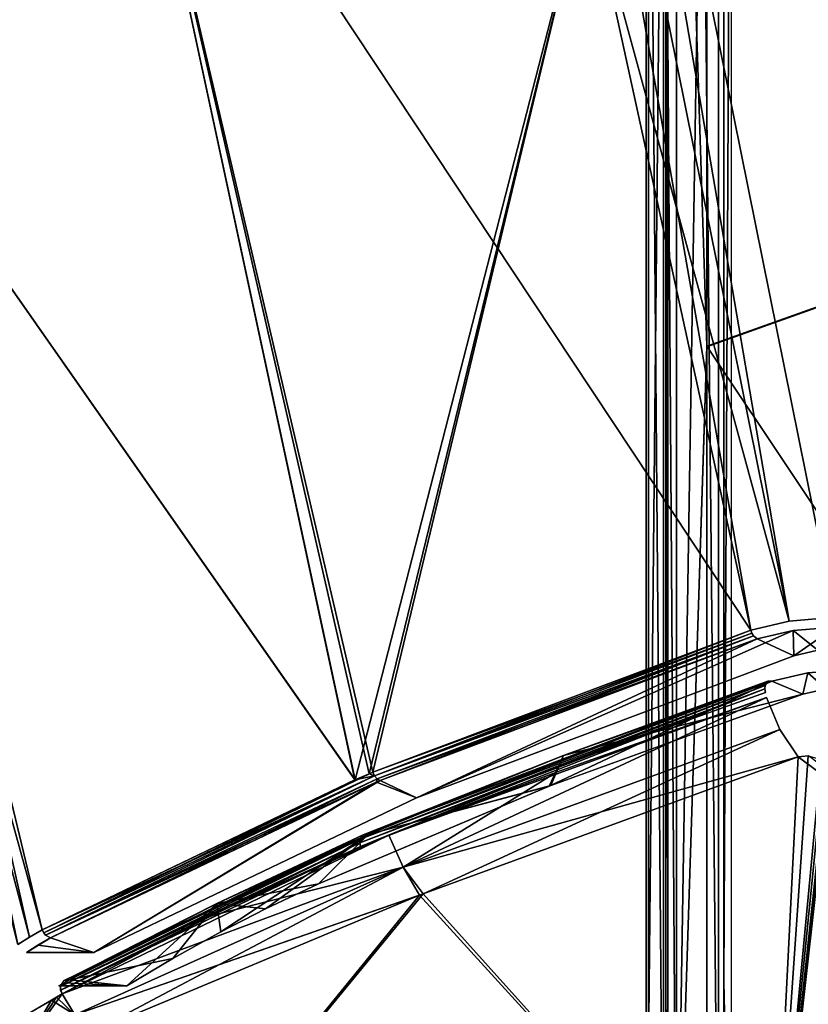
# Model space of a CAD drawing. Header units: millimetres. Extents: x -115 to 115, y -44 to 583.
# Tile 37 of 102: x -84 to -63, y 180 to 207. Entities that reach past the tile are written whole.
import ezdxf

# ---------------------------------------------------------------- set-up
doc = ezdxf.new("R2010")
doc.units = ezdxf.units.MM
doc.header["$LTSCALE"] = 67.002822
for name, color, linetype in [('138', 7, 'CONTINUOUS'), ('143', 7, 'CONTINUOUS'), ('149', 7, 'CONTINUOUS'), ('169', 7, 'CONTINUOUS'), ('176', 7, 'CONTINUOUS'), ('190', 7, 'CONTINUOUS'), ('192', 7, 'CONTINUOUS'), ('241', 7, 'CONTINUOUS'), ('242', 7, 'CONTINUOUS'), ('246', 7, 'CONTINUOUS'), ('248', 7, 'CONTINUOUS'), ('249', 7, 'CONTINUOUS'), ('250', 7, 'CONTINUOUS'), ('252', 7, 'CONTINUOUS'), ('253', 7, 'CONTINUOUS'), ('254', 7, 'CONTINUOUS'), ('262', 7, 'CONTINUOUS'), ('263', 7, 'CONTINUOUS'), ('287', 7, 'CONTINUOUS'), ('336', 7, 'CONTINUOUS'), ('337', 7, 'CONTINUOUS'), ('342', 7, 'CONTINUOUS'), ('343', 7, 'CONTINUOUS'), ('344', 7, 'CONTINUOUS'), ('345', 7, 'CONTINUOUS'), ('346', 7, 'CONTINUOUS'), ('347', 7, 'CONTINUOUS'), ('348', 7, 'CONTINUOUS'), ('394', 7, 'CONTINUOUS'), ('395', 7, 'CONTINUOUS'), ('424', 7, 'CONTINUOUS'), ('73', 7, 'CONTINUOUS'), ('74', 7, 'CONTINUOUS'), ('80', 7, 'CONTINUOUS'), ('81', 7, 'CONTINUOUS'), ('84', 7, 'CONTINUOUS'), ('93', 7, 'CONTINUOUS'), ('94', 7, 'CONTINUOUS'), ('95', 7, 'CONTINUOUS')]:
    doc.layers.add(name, color=color, linetype=linetype)

msp = doc.modelspace()

# ---------------------------------------------------------------- linework, layer by layer
at = {"layer": '138', "color": 7, "linetype": 'Continuous'}
for points in [[(-64.85, 180.58, 207.052), (-64.85, 228.676, 205.245), (-64.65, 221.283, 204.255), (-64.85, 180.58, 207.052)], [(-64.65, 171.153, 205.482), (-64.85, 180.58, 207.052), (-64.65, 221.283, 204.255), (-64.65, 171.153, 205.482)], [(-64.85, 150.47, 206.344), (-64.85, 180.58, 207.052), (-64.65, 171.153, 205.482), (-64.85, 150.47, 206.344)]]:
    msp.add_3dface(points, dxfattribs=at)
at = {"layer": '143', "color": 7, "linetype": 'Continuous'}
for points in [[(-66.458, 180.58, 207.052), (-66.4, 221.462, 207.951), (-66.458, 228.219, 205.279), (-66.458, 180.58, 207.052)], [(-66.4, 171.332, 209.185), (-66.4, 221.462, 207.951), (-66.458, 180.58, 207.052), (-66.4, 171.332, 209.185)], [(-66.458, 150.989, 206.368), (-66.4, 171.332, 209.185), (-66.458, 180.58, 207.052), (-66.458, 150.989, 206.368)]]:
    msp.add_3dface(points, dxfattribs=at)
at = {"layer": '149', "color": 7, "linetype": 'Continuous'}
for points in [[(-65.32, 224.047, -220.382), (-40.038, 207.112, -230.239), (-65.32, 198.1, -221.59), (-65.32, 224.047, -220.382)], [(-40.038, 207.112, -230.239), (-40.038, 160.225, -230.457), (-65.32, 198.1, -221.59), (-40.038, 207.112, -230.239)], [(-65.32, 198.1, -221.59), (-40.038, 160.225, -230.457), (-65.32, 172.128, -221.769), (-65.32, 198.1, -221.59)]]:
    msp.add_3dface(points, dxfattribs=at)
at = {"layer": '169', "color": 7, "linetype": 'Continuous'}
for points in [[(-66.515, 172.155, -220.023), (-66.935, 221.458, -207.952), (-66.518, 223.94, -218.639), (-66.515, 172.155, -220.023)], [(-66.93, 171.327, -209.186), (-66.935, 221.458, -207.952), (-66.515, 172.155, -220.023), (-66.93, 171.327, -209.186)]]:
    msp.add_3dface(points, dxfattribs=at)
at = {"layer": '176', "color": 7, "linetype": 'Continuous'}
for points in [[(-66.518, 223.94, -218.639), (-66.158, 224.014, -219.674), (-66.16, 172.152, -221.06), (-66.518, 223.94, -218.639)], [(-66.515, 172.155, -220.023), (-66.518, 223.94, -218.639), (-66.16, 172.152, -221.06), (-66.515, 172.155, -220.023)], [(-66.158, 224.014, -219.674), (-65.32, 198.1, -221.59), (-66.16, 172.152, -221.06), (-66.158, 224.014, -219.674)], [(-65.32, 224.047, -220.382), (-65.32, 198.1, -221.59), (-66.158, 224.014, -219.674), (-65.32, 224.047, -220.382)], [(-65.32, 198.1, -221.59), (-65.32, 172.128, -221.769), (-66.16, 172.152, -221.06), (-65.32, 198.1, -221.59)]]:
    msp.add_3dface(points, dxfattribs=at)
at = {"layer": '190', "color": 7, "linetype": 'Continuous'}
for points in [[(-66.458, 228.219, -205.279), (-66.4, 221.462, -207.951), (-66.458, 180.58, -207.052), (-66.458, 228.219, -205.279)], [(-66.4, 221.462, -207.951), (-66.4, 171.332, -209.185), (-66.458, 180.58, -207.052), (-66.4, 221.462, -207.951)], [(-66.458, 180.58, -207.052), (-66.4, 171.332, -209.185), (-66.458, 150.989, -206.368), (-66.458, 180.58, -207.052)]]:
    msp.add_3dface(points, dxfattribs=at)
at = {"layer": '192', "color": 7, "linetype": 'Continuous'}
for points in [[(-64.85, 180.58, -207.052), (-64.85, 221.281, -204.255), (-64.85, 228.676, -205.245), (-64.85, 180.58, -207.052)], [(-64.85, 171.15, -205.482), (-64.85, 221.281, -204.255), (-64.85, 180.58, -207.052), (-64.85, 171.15, -205.482)], [(-64.85, 150.989, -206.368), (-64.85, 171.15, -205.482), (-64.85, 180.58, -207.052), (-64.85, 150.989, -206.368)]]:
    msp.add_3dface(points, dxfattribs=at)
at = {"layer": '241', "color": 7, "linetype": 'Continuous'}
for points in [[(-73.143, 183, 122.68), (-63.534, 172.296, 115.116), (-62.803, 186.779, 132.286), (-73.143, 183, 122.68)], [(-63.534, 172.296, 115.116), (-43.378, 172.296, 124.123), (-62.803, 186.779, 132.286), (-63.534, 172.296, 115.116)], [(-62.803, 186.779, 132.286), (-43.378, 172.296, 124.123), (-62.521, 186.802, 132.443), (-62.803, 186.779, 132.286)], [(-82.307, 179.17, 111.975), (-63.534, 172.296, 115.116), (-73.248, 182.96, 122.57), (-82.307, 179.17, 111.975)], [(-73.248, 182.96, 122.57), (-63.534, 172.296, 115.116), (-73.143, 183, 122.68), (-73.248, 182.96, 122.57)]]:
    msp.add_3dface(points, dxfattribs=at)
at = {"layer": '242', "color": 7, "linetype": 'Continuous'}
for points in [[(-73.143, 183, -122.68), (-62.803, 186.779, -132.286), (-63.534, 172.296, -115.116), (-73.143, 183, -122.68)], [(-62.527, 186.802, -132.441), (-62.174, 186.704, -132.506), (-63.534, 172.296, -115.116), (-62.527, 186.802, -132.441)], [(-62.803, 186.779, -132.286), (-62.527, 186.802, -132.441), (-63.534, 172.296, -115.116), (-62.803, 186.779, -132.286)], [(-62.174, 186.704, -132.506), (-62.087, 186.667, -132.509), (-63.534, 172.296, -115.116), (-62.174, 186.704, -132.506)], [(-62.087, 186.667, -132.509), (-61.999, 186.63, -132.512), (-63.534, 172.296, -115.116), (-62.087, 186.667, -132.509)], [(-61.999, 186.63, -132.512), (-61.962, 186.615, -132.513), (-63.534, 172.296, -115.116), (-61.999, 186.63, -132.512)], [(-61.962, 186.615, -132.513), (-61.925, 186.599, -132.514), (-63.534, 172.296, -115.116), (-61.962, 186.615, -132.513)], [(-61.925, 186.599, -132.514), (-54.723, 183.683, -132.651), (-63.534, 172.296, -115.116), (-61.925, 186.599, -132.514)], [(-54.723, 183.683, -132.651), (-47.404, 181.17, -132.805), (-63.534, 172.296, -115.116), (-54.723, 183.683, -132.651)], [(-82.307, 179.17, -111.975), (-73.249, 182.959, -122.569), (-81.889, 172.365, -102.972), (-82.307, 179.17, -111.975)], [(-73.249, 182.959, -122.569), (-73.143, 183, -122.68), (-81.889, 172.365, -102.972), (-73.249, 182.959, -122.569)], [(-81.889, 172.365, -102.972), (-73.143, 183, -122.68), (-63.534, 172.296, -115.116), (-81.889, 172.365, -102.972)], [(-63.534, 172.296, -115.116), (-47.404, 181.17, -132.805), (-43.378, 172.296, -124.123), (-63.534, 172.296, -115.116)]]:
    msp.add_3dface(points, dxfattribs=at)
at = {"layer": '246', "color": 7, "linetype": 'Continuous'}
for points in [[(-63.526, 188.866, 132.307), (-62.538, 189.096, 132.875), (-62.674, 188.501, 131.403), (-63.526, 188.866, 132.307)], [(-62.674, 188.501, 131.403), (-62.538, 189.096, 132.875), (-62.035, 188.649, 131.77), (-62.674, 188.501, 131.403)], [(-62.538, 189.096, 132.875), (-61.374, 189.188, 133.103), (-62.035, 188.649, 131.77), (-62.538, 189.096, 132.875)], [(-69.274, 186.817, 127.234), (-63.526, 188.866, 132.307), (-69.674, 185.967, 125.132), (-69.274, 186.817, 127.234)], [(-69.674, 185.967, 125.132), (-63.526, 188.866, 132.307), (-62.674, 188.501, 131.403), (-69.674, 185.967, 125.132)], [(-74.666, 184.635, 121.835), (-69.274, 186.817, 127.234), (-69.674, 185.967, 125.132), (-74.666, 184.635, 121.835)], [(-76.031, 183.277, 118.473), (-74.666, 184.635, 121.835), (-69.674, 185.967, 125.132), (-76.031, 183.277, 118.473)], [(-78.836, 182.731, 117.123), (-74.666, 184.635, 121.835), (-78.726, 181.954, 115.198), (-78.836, 182.731, 117.123)], [(-78.726, 181.954, 115.198), (-74.666, 184.635, 121.835), (-77.491, 182.586, 116.764), (-78.726, 181.954, 115.198)], [(-77.491, 182.586, 116.764), (-74.666, 184.635, 121.835), (-76.031, 183.277, 118.473), (-77.491, 182.586, 116.764)], [(-82.902, 180.625, 111.909), (-78.836, 182.731, 117.123), (-81.323, 180.456, 111.492), (-82.902, 180.625, 111.909)], [(-81.323, 180.456, 111.492), (-78.836, 182.731, 117.123), (-80.05, 181.211, 113.36), (-81.323, 180.456, 111.492)], [(-80.05, 181.211, 113.36), (-78.836, 182.731, 117.123), (-78.726, 181.954, 115.198), (-80.05, 181.211, 113.36)], [(-83.05, 180.541, 111.702), (-82.902, 180.625, 111.909), (-83.194, 180.456, 111.492), (-83.05, 180.541, 111.702)], [(-83.194, 180.456, 111.492), (-82.902, 180.625, 111.909), (-81.323, 180.456, 111.492), (-83.194, 180.456, 111.492)]]:
    msp.add_3dface(points, dxfattribs=at)
at = {"layer": '248', "color": 7, "linetype": 'Continuous'}
for points in [[(-63.674, 188.41, 132.656), (-73.698, 183.738, 122.94), (-63.313, 187.532, 132.588), (-63.674, 188.41, 132.656)], [(-73.698, 183.738, 122.94), (-63.674, 188.41, 132.656), (-69.468, 186.354, 127.543), (-73.698, 183.738, 122.94)], [(-73.698, 183.738, 122.94), (-73.143, 183, 122.68), (-63.313, 187.532, 132.588), (-73.698, 183.738, 122.94)], [(-73.143, 183, 122.68), (-62.803, 186.779, 132.286), (-63.313, 187.532, 132.588), (-73.143, 183, 122.68)], [(-74.089, 184.612, 122.98), (-73.698, 183.738, 122.94), (-69.468, 186.354, 127.543), (-74.089, 184.612, 122.98)], [(-73.698, 183.738, 122.94), (-74.089, 184.612, 122.98), (-83.106, 180.238, 112.213), (-73.698, 183.738, 122.94)], [(-83.106, 180.238, 112.213), (-74.089, 184.612, 122.98), (-79.036, 182.383, 117.446), (-83.106, 180.238, 112.213)], [(-74.089, 184.612, 122.98), (-74.872, 184.307, 122.16), (-79.036, 182.383, 117.446), (-74.089, 184.612, 122.98)], [(-82.75, 179.662, 112.142), (-73.698, 183.738, 122.94), (-83.106, 180.238, 112.213), (-82.75, 179.662, 112.142)], [(-82.307, 179.17, 111.975), (-73.698, 183.738, 122.94), (-82.75, 179.662, 112.142), (-82.307, 179.17, 111.975)], [(-82.307, 179.17, 111.975), (-73.248, 182.96, 122.57), (-73.698, 183.738, 122.94), (-82.307, 179.17, 111.975)], [(-73.248, 182.96, 122.57), (-73.143, 183, 122.68), (-73.698, 183.738, 122.94), (-73.248, 182.96, 122.57)]]:
    msp.add_3dface(points, dxfattribs=at)
at = {"layer": '249', "color": 7, "linetype": 'Continuous'}
for points in [[(-83.069, 180.595, 112.042), (-83.149, 180.442, 112.163), (-74.884, 184.503, 122.093), (-83.069, 180.595, 112.042)], [(-74.884, 184.503, 122.093), (-83.149, 180.442, 112.163), (-74.892, 184.409, 122.138), (-74.884, 184.503, 122.093)], [(-83.149, 180.442, 112.163), (-83.143, 180.338, 112.2), (-74.892, 184.409, 122.138), (-83.149, 180.442, 112.163)], [(-83.143, 180.338, 112.2), (-74.872, 184.307, 122.16), (-74.892, 184.409, 122.138), (-83.143, 180.338, 112.2)], [(-82.99, 180.629, 111.972), (-83.069, 180.595, 112.042), (-74.801, 184.624, 121.965), (-82.99, 180.629, 111.972)], [(-74.801, 184.624, 121.965), (-83.069, 180.595, 112.042), (-74.884, 184.503, 122.093), (-74.801, 184.624, 121.965)], [(-74.666, 184.635, 121.835), (-78.836, 182.731, 117.123), (-82.99, 180.629, 111.972), (-74.666, 184.635, 121.835)], [(-74.666, 184.635, 121.835), (-82.99, 180.629, 111.972), (-74.801, 184.624, 121.965), (-74.666, 184.635, 121.835)], [(-79.036, 182.383, 117.446), (-74.872, 184.307, 122.16), (-83.143, 180.338, 112.2), (-79.036, 182.383, 117.446)], [(-78.836, 182.731, 117.123), (-82.902, 180.625, 111.909), (-82.99, 180.629, 111.972), (-78.836, 182.731, 117.123)], [(-83.106, 180.238, 112.213), (-79.036, 182.383, 117.446), (-83.143, 180.338, 112.2), (-83.106, 180.238, 112.213)]]:
    msp.add_3dface(points, dxfattribs=at)
at = {"layer": '250', "color": 7, "linetype": 'Continuous'}
for points in [[(-82.75, 179.662, 112.142), (-83.106, 180.238, 112.213), (-84.22, 178.674, 109.681), (-82.75, 179.662, 112.142)], [(-83.106, 180.238, 112.213), (-83.255, 180.152, 112.003), (-84.22, 178.674, 109.681), (-83.106, 180.238, 112.213)], [(-83.255, 180.152, 112.003), (-83.401, 180.065, 111.79), (-84.22, 178.674, 109.681), (-83.255, 180.152, 112.003)], [(-84.22, 178.674, 109.681), (-83.401, 180.065, 111.79), (-84.108, 179.655, 110.667), (-84.22, 178.674, 109.681)]]:
    msp.add_3dface(points, dxfattribs=at)
at = {"layer": '252', "color": 7, "linetype": 'Continuous'}
for points in [[(-84.076, 179.673, -110.722), (-83.401, 180.065, -111.79), (-84.22, 178.674, -109.681), (-84.076, 179.673, -110.722)], [(-84.22, 178.674, -109.681), (-83.401, 180.065, -111.79), (-82.75, 179.662, -112.142), (-84.22, 178.674, -109.681)], [(-83.401, 180.065, -111.79), (-83.255, 180.152, -112.003), (-82.75, 179.662, -112.142), (-83.401, 180.065, -111.79)], [(-83.255, 180.152, -112.003), (-83.106, 180.238, -112.213), (-82.75, 179.662, -112.142), (-83.255, 180.152, -112.003)]]:
    msp.add_3dface(points, dxfattribs=at)
at = {"layer": '253', "color": 7, "linetype": 'Continuous'}
for points in [[(-74.884, 184.502, -122.093), (-74.892, 184.409, -122.138), (-83.148, 180.453, -112.157), (-74.884, 184.502, -122.093)], [(-83.061, 180.601, -112.034), (-74.884, 184.502, -122.093), (-83.148, 180.453, -112.157), (-83.061, 180.601, -112.034)], [(-83.148, 180.453, -112.157), (-74.892, 184.409, -122.138), (-83.145, 180.345, -112.199), (-83.148, 180.453, -112.157)], [(-74.892, 184.409, -122.138), (-74.872, 184.307, -122.16), (-83.145, 180.345, -112.199), (-74.892, 184.409, -122.138)], [(-74.801, 184.624, -121.966), (-74.884, 184.502, -122.093), (-83.061, 180.601, -112.034), (-74.801, 184.624, -121.966)], [(-82.902, 180.625, -111.909), (-74.801, 184.624, -121.966), (-83.061, 180.601, -112.034), (-82.902, 180.625, -111.909)], [(-78.837, 182.731, -117.122), (-74.801, 184.624, -121.966), (-82.902, 180.625, -111.909), (-78.837, 182.731, -117.122)], [(-74.666, 184.635, -121.835), (-74.801, 184.624, -121.966), (-78.837, 182.731, -117.122), (-74.666, 184.635, -121.835)], [(-83.145, 180.345, -112.199), (-74.872, 184.307, -122.16), (-79.038, 182.382, -117.443), (-83.145, 180.345, -112.199)], [(-83.106, 180.238, -112.213), (-83.145, 180.345, -112.199), (-79.038, 182.382, -117.443), (-83.106, 180.238, -112.213)]]:
    msp.add_3dface(points, dxfattribs=at)
at = {"layer": '254', "color": 7, "linetype": 'Continuous'}
for points in [[(-73.698, 183.738, -122.94), (-74.089, 184.612, -122.98), (-63.674, 188.41, -132.656), (-73.698, 183.738, -122.94)], [(-63.674, 188.41, -132.656), (-74.089, 184.612, -122.98), (-69.468, 186.354, -127.543), (-63.674, 188.41, -132.656)], [(-63.314, 187.532, -132.588), (-73.698, 183.738, -122.94), (-63.674, 188.41, -132.656), (-63.314, 187.532, -132.588)], [(-62.803, 186.779, -132.286), (-73.698, 183.738, -122.94), (-63.314, 187.532, -132.588), (-62.803, 186.779, -132.286)], [(-62.803, 186.779, -132.286), (-73.143, 183, -122.68), (-73.698, 183.738, -122.94), (-62.803, 186.779, -132.286)], [(-79.038, 182.382, -117.443), (-74.872, 184.307, -122.16), (-74.089, 184.612, -122.98), (-79.038, 182.382, -117.443)], [(-73.698, 183.738, -122.94), (-79.038, 182.382, -117.443), (-74.089, 184.612, -122.98), (-73.698, 183.738, -122.94)], [(-82.75, 179.662, -112.142), (-83.106, 180.238, -112.213), (-73.698, 183.738, -122.94), (-82.75, 179.662, -112.142)], [(-83.106, 180.238, -112.213), (-79.038, 182.382, -117.443), (-73.698, 183.738, -122.94), (-83.106, 180.238, -112.213)], [(-73.143, 183, -122.68), (-82.75, 179.662, -112.142), (-73.698, 183.738, -122.94), (-73.143, 183, -122.68)], [(-73.143, 183, -122.68), (-73.249, 182.959, -122.569), (-82.75, 179.662, -112.142), (-73.143, 183, -122.68)], [(-73.249, 182.959, -122.569), (-82.307, 179.17, -111.975), (-82.75, 179.662, -112.142), (-73.249, 182.959, -122.569)]]:
    msp.add_3dface(points, dxfattribs=at)
at = {"layer": '262', "color": 7, "linetype": 'Continuous'}
for points in [[(-63.526, 188.866, -132.307), (-62.674, 188.501, -131.403), (-62.538, 189.096, -132.875), (-63.526, 188.866, -132.307)], [(-62.674, 188.501, -131.403), (-62.035, 188.649, -131.77), (-62.538, 189.096, -132.875), (-62.674, 188.501, -131.403)], [(-62.035, 188.649, -131.77), (-61.374, 189.188, -133.103), (-62.538, 189.096, -132.875), (-62.035, 188.649, -131.77)], [(-69.274, 186.817, -127.234), (-62.674, 188.501, -131.403), (-63.526, 188.866, -132.307), (-69.274, 186.817, -127.234)], [(-69.626, 185.986, -125.179), (-62.674, 188.501, -131.403), (-69.274, 186.817, -127.234), (-69.626, 185.986, -125.179)], [(-74.666, 184.635, -121.835), (-69.626, 185.986, -125.179), (-69.274, 186.817, -127.234), (-74.666, 184.635, -121.835)], [(-69.626, 185.986, -125.179), (-74.666, 184.635, -121.835), (-76.031, 183.277, -118.473), (-69.626, 185.986, -125.179)], [(-74.666, 184.635, -121.835), (-78.837, 182.731, -117.122), (-76.031, 183.277, -118.473), (-74.666, 184.635, -121.835)], [(-76.031, 183.277, -118.473), (-78.837, 182.731, -117.122), (-77.491, 182.586, -116.764), (-76.031, 183.277, -118.473)], [(-78.837, 182.731, -117.122), (-82.902, 180.625, -111.909), (-80.049, 181.211, -113.361), (-78.837, 182.731, -117.122)], [(-78.726, 181.954, -115.198), (-78.837, 182.731, -117.122), (-80.049, 181.211, -113.361), (-78.726, 181.954, -115.198)], [(-77.491, 182.586, -116.764), (-78.837, 182.731, -117.122), (-78.726, 181.954, -115.198), (-77.491, 182.586, -116.764)], [(-80.049, 181.211, -113.361), (-82.902, 180.625, -111.909), (-81.323, 180.456, -111.492), (-80.049, 181.211, -113.361)], [(-81.323, 180.456, -111.492), (-82.902, 180.625, -111.909), (-83.05, 180.541, -111.702), (-81.323, 180.456, -111.492)], [(-83.194, 180.456, -111.492), (-81.323, 180.456, -111.492), (-83.05, 180.541, -111.702), (-83.194, 180.456, -111.492)]]:
    msp.add_3dface(points, dxfattribs=at)
at = {"layer": '263', "color": 7, "linetype": 'Continuous'}
for points in [[(-74.884, 184.502, -122.093), (-74.801, 184.624, -121.966), (-63.645, 188.861, -132.453), (-74.884, 184.502, -122.093)], [(-63.718, 188.742, -132.59), (-74.884, 184.502, -122.093), (-63.645, 188.861, -132.453), (-63.718, 188.742, -132.59)], [(-74.801, 184.624, -121.966), (-69.274, 186.817, -127.234), (-63.645, 188.861, -132.453), (-74.801, 184.624, -121.966)], [(-69.274, 186.817, -127.234), (-63.526, 188.866, -132.307), (-63.645, 188.861, -132.453), (-69.274, 186.817, -127.234)], [(-74.892, 184.409, -122.138), (-74.884, 184.502, -122.093), (-63.718, 188.742, -132.59), (-74.892, 184.409, -122.138)], [(-63.725, 188.65, -132.636), (-74.892, 184.409, -122.138), (-63.718, 188.742, -132.59), (-63.725, 188.65, -132.636)], [(-74.892, 184.409, -122.138), (-63.725, 188.65, -132.636), (-69.499, 186.481, -127.542), (-74.892, 184.409, -122.138)], [(-63.725, 188.65, -132.636), (-63.707, 188.547, -132.655), (-69.499, 186.481, -127.542), (-63.725, 188.65, -132.636)], [(-74.801, 184.624, -121.966), (-74.666, 184.635, -121.835), (-69.274, 186.817, -127.234), (-74.801, 184.624, -121.966)], [(-74.872, 184.307, -122.16), (-74.892, 184.409, -122.138), (-69.499, 186.481, -127.542), (-74.872, 184.307, -122.16)]]:
    msp.add_3dface(points, dxfattribs=at)
at = {"layer": '287', "color": 7, "linetype": 'Continuous'}
for points in [[(-74.801, 184.624, 121.965), (-74.884, 184.503, 122.093), (-63.645, 188.861, 132.453), (-74.801, 184.624, 121.965)], [(-63.645, 188.861, 132.453), (-74.884, 184.503, 122.093), (-63.718, 188.742, 132.59), (-63.645, 188.861, 132.453)], [(-63.526, 188.866, 132.307), (-69.274, 186.817, 127.234), (-74.801, 184.624, 121.965), (-63.526, 188.866, 132.307)], [(-63.526, 188.866, 132.307), (-74.801, 184.624, 121.965), (-63.645, 188.861, 132.453), (-63.526, 188.866, 132.307)], [(-74.884, 184.503, 122.093), (-74.892, 184.409, 122.138), (-63.718, 188.742, 132.59), (-74.884, 184.503, 122.093)], [(-63.718, 188.742, 132.59), (-74.892, 184.409, 122.138), (-63.725, 188.65, 132.636), (-63.718, 188.742, 132.59)], [(-74.892, 184.409, 122.138), (-74.872, 184.307, 122.16), (-63.725, 188.65, 132.636), (-74.892, 184.409, 122.138)], [(-63.725, 188.65, 132.636), (-74.872, 184.307, 122.16), (-69.499, 186.481, 127.542), (-63.725, 188.65, 132.636)], [(-63.707, 188.547, 132.655), (-63.725, 188.65, 132.636), (-69.499, 186.481, 127.542), (-63.707, 188.547, 132.655)], [(-69.274, 186.817, 127.234), (-74.666, 184.635, 121.835), (-74.801, 184.624, 121.965), (-69.274, 186.817, 127.234)]]:
    msp.add_3dface(points, dxfattribs=at)
at = {"layer": '336', "color": 7, "linetype": 'Continuous'}
for points in [[(-84.328, 181.601, -111.175), (-92.632, 214.527, -109.646), (-84.001, 181.805, -111.685), (-84.328, 181.601, -111.175)], [(-84.001, 181.805, -111.685), (-92.632, 214.527, -109.646), (-83.651, 182.002, -112.178), (-84.001, 181.805, -111.685)], [(-83.651, 182.002, -112.178), (-92.632, 214.527, -109.646), (-89.698, 207.105, -111.79), (-83.651, 182.002, -112.178)]]:
    msp.add_3dface(points, dxfattribs=at)
at = {"layer": '337', "color": 7, "linetype": 'Continuous'}
for points in [[(-83.651, 182.002, 112.178), (-89.699, 207.106, 111.79), (-84.001, 181.805, 111.685), (-83.651, 182.002, 112.178)], [(-84.001, 181.805, 111.685), (-89.699, 207.106, 111.79), (-84.328, 181.601, 111.175), (-84.001, 181.805, 111.685)]]:
    msp.add_3dface(points, dxfattribs=at)
at = {"layer": '342', "color": 7, "linetype": 'Continuous'}
for points in [[(-89.698, 207.105, -111.79), (-94.579, 232.262, -111.447), (-81.579, 216.628, -122.289), (-89.698, 207.105, -111.79)], [(-75.027, 186.143, -122.431), (-89.698, 207.105, -111.79), (-81.579, 216.628, -122.289), (-75.027, 186.143, -122.431)], [(-75.027, 186.143, -122.431), (-81.579, 216.628, -122.289), (-74.634, 186.311, -122.845), (-75.027, 186.143, -122.431)], [(-74.634, 186.311, -122.845), (-81.579, 216.628, -122.289), (-74.537, 186.352, -122.946), (-74.634, 186.311, -122.845)], [(-74.537, 186.352, -122.946), (-81.579, 216.628, -122.289), (-64.112, 190.268, -132.642), (-74.537, 186.352, -122.946)], [(-64.112, 190.268, -132.642), (-81.579, 216.628, -122.289), (-68.63, 211.002, -132.49), (-64.112, 190.268, -132.642)], [(-83.651, 182.002, -112.178), (-89.698, 207.105, -111.79), (-75.027, 186.143, -122.431), (-83.651, 182.002, -112.178)]]:
    msp.add_3dface(points, dxfattribs=at)
at = {"layer": '343', "color": 7, "linetype": 'Continuous'}
for points in [[(-74.537, 186.352, -122.946), (-64.112, 190.268, -132.642), (-64.081, 190.188, -132.636), (-74.537, 186.352, -122.946)], [(-74.488, 186.251, -122.942), (-74.537, 186.352, -122.946), (-64.081, 190.188, -132.636), (-74.488, 186.251, -122.942)], [(-64.037, 190.118, -132.612), (-74.488, 186.251, -122.942), (-64.081, 190.188, -132.636), (-64.037, 190.118, -132.612)], [(-74.414, 186.169, -122.905), (-74.488, 186.251, -122.942), (-64.037, 190.118, -132.612), (-74.414, 186.169, -122.905)], [(-63.931, 190.03, -132.519), (-74.414, 186.169, -122.905), (-64.037, 190.118, -132.612), (-63.931, 190.03, -132.519)], [(-74.333, 186.121, -122.844), (-74.414, 186.169, -122.905), (-63.931, 190.03, -132.519), (-74.333, 186.121, -122.844)], [(-75.027, 186.143, -122.431), (-74.634, 186.311, -122.845), (-74.488, 186.251, -122.942), (-75.027, 186.143, -122.431)], [(-74.634, 186.311, -122.845), (-74.537, 186.352, -122.946), (-74.488, 186.251, -122.942), (-74.634, 186.311, -122.845)], [(-83.651, 182.002, -112.178), (-75.027, 186.143, -122.431), (-74.488, 186.251, -122.942), (-83.651, 182.002, -112.178)], [(-83.613, 181.924, -112.181), (-83.651, 182.002, -112.178), (-74.488, 186.251, -122.942), (-83.613, 181.924, -112.181)], [(-83.559, 181.859, -112.168), (-83.613, 181.924, -112.181), (-74.488, 186.251, -122.942), (-83.559, 181.859, -112.168)], [(-74.414, 186.169, -122.905), (-83.559, 181.859, -112.168), (-74.488, 186.251, -122.942), (-74.414, 186.169, -122.905)], [(-74.333, 186.121, -122.844), (-83.559, 181.859, -112.168), (-74.414, 186.169, -122.905), (-74.333, 186.121, -122.844)], [(-74.439, 186.076, -122.733), (-83.559, 181.859, -112.168), (-74.333, 186.121, -122.844), (-74.439, 186.076, -122.733)], [(-83.427, 181.78, -112.1), (-83.559, 181.859, -112.168), (-74.439, 186.076, -122.733), (-83.427, 181.78, -112.1)]]:
    msp.add_3dface(points, dxfattribs=at)
at = {"layer": '344', "color": 7, "linetype": 'Continuous'}
for points in [[(-63.931, 190.03, -132.519), (-62.943, 190.259, -133.086), (-73.329, 185.644, -121.664), (-63.931, 190.03, -132.519)], [(-73.329, 185.644, -121.664), (-62.943, 190.259, -133.086), (-62.926, 189.563, -131.361), (-73.329, 185.644, -121.664)], [(-62.943, 190.259, -133.086), (-61.781, 190.351, -133.313), (-62.926, 189.563, -131.361), (-62.943, 190.259, -133.086)], [(-62.926, 189.563, -131.361), (-61.781, 190.351, -133.313), (-62.258, 189.717, -131.745), (-62.926, 189.563, -131.361)], [(-74.333, 186.121, -122.844), (-63.931, 190.03, -132.519), (-73.329, 185.644, -121.664), (-74.333, 186.121, -122.844)], [(-83.427, 181.78, -112.1), (-74.439, 186.076, -122.733), (-82.228, 181.384, -111.118), (-83.427, 181.78, -112.1)], [(-74.439, 186.076, -122.733), (-74.333, 186.121, -122.844), (-82.228, 181.384, -111.118), (-74.439, 186.076, -122.733)], [(-82.228, 181.384, -111.118), (-74.333, 186.121, -122.844), (-73.329, 185.644, -121.664), (-82.228, 181.384, -111.118)], [(-83.77, 181.585, -111.616), (-83.427, 181.78, -112.1), (-84.088, 181.384, -111.118), (-83.77, 181.585, -111.616)], [(-84.088, 181.384, -111.118), (-83.427, 181.78, -112.1), (-82.228, 181.384, -111.118), (-84.088, 181.384, -111.118)]]:
    msp.add_3dface(points, dxfattribs=at)
at = {"layer": '345', "color": 7, "linetype": 'Continuous'}
for points in [[(-70.161, 232.089, -133.209), (-47.81, 272.983, -133.989), (-47.81, 190.827, -133.989), (-70.161, 232.089, -133.209)], [(-61.791, 190.629, -133.501), (-70.161, 232.089, -133.209), (-47.81, 190.827, -133.989), (-61.791, 190.629, -133.501)]]:
    msp.add_3dface(points, dxfattribs=at)
at = {"layer": '346', "color": 7, "linetype": 'Continuous'}
for points in [[(-94.579, 232.264, 111.447), (-89.699, 207.106, 111.79), (-81.578, 216.628, 122.29), (-94.579, 232.264, 111.447)], [(-89.699, 207.106, 111.79), (-75.026, 186.143, 122.432), (-81.578, 216.628, 122.29), (-89.699, 207.106, 111.79)], [(-81.578, 216.628, 122.29), (-75.026, 186.143, 122.432), (-68.634, 211.003, 132.487), (-81.578, 216.628, 122.29)], [(-75.026, 186.143, 122.432), (-74.635, 186.31, 122.844), (-68.634, 211.003, 132.487), (-75.026, 186.143, 122.432)], [(-74.635, 186.31, 122.844), (-74.537, 186.352, 122.946), (-68.634, 211.003, 132.487), (-74.635, 186.31, 122.844)], [(-74.537, 186.352, 122.946), (-64.112, 190.268, 132.642), (-68.634, 211.003, 132.487), (-74.537, 186.352, 122.946)], [(-89.699, 207.106, 111.79), (-83.651, 182.002, 112.178), (-75.026, 186.143, 122.432), (-89.699, 207.106, 111.79)]]:
    msp.add_3dface(points, dxfattribs=at)
at = {"layer": '347', "color": 7, "linetype": 'Continuous'}
for points in [[(-64.112, 190.268, 132.642), (-74.537, 186.352, 122.946), (-74.488, 186.251, 122.942), (-64.112, 190.268, 132.642)], [(-64.081, 190.188, 132.636), (-64.112, 190.268, 132.642), (-74.488, 186.251, 122.942), (-64.081, 190.188, 132.636)], [(-64.037, 190.118, 132.612), (-64.081, 190.188, 132.636), (-74.488, 186.251, 122.942), (-64.037, 190.118, 132.612)], [(-74.414, 186.169, 122.905), (-64.037, 190.118, 132.612), (-74.488, 186.251, 122.942), (-74.414, 186.169, 122.905)], [(-74.333, 186.121, 122.844), (-64.037, 190.118, 132.612), (-74.414, 186.169, 122.905), (-74.333, 186.121, 122.844)], [(-63.931, 190.03, 132.519), (-64.037, 190.118, 132.612), (-74.333, 186.121, 122.844), (-63.931, 190.03, 132.519)], [(-74.537, 186.352, 122.946), (-74.635, 186.31, 122.844), (-83.613, 181.924, 112.181), (-74.537, 186.352, 122.946)], [(-74.488, 186.251, 122.942), (-74.537, 186.352, 122.946), (-83.613, 181.924, 112.181), (-74.488, 186.251, 122.942)], [(-74.635, 186.31, 122.844), (-75.026, 186.143, 122.432), (-83.613, 181.924, 112.181), (-74.635, 186.31, 122.844)], [(-75.026, 186.143, 122.432), (-83.651, 182.002, 112.178), (-83.613, 181.924, 112.181), (-75.026, 186.143, 122.432)], [(-83.559, 181.859, 112.168), (-74.488, 186.251, 122.942), (-83.613, 181.924, 112.181), (-83.559, 181.859, 112.168)], [(-74.414, 186.169, 122.905), (-74.488, 186.251, 122.942), (-83.559, 181.859, 112.168), (-74.414, 186.169, 122.905)], [(-83.427, 181.78, 112.1), (-74.414, 186.169, 122.905), (-83.559, 181.859, 112.168), (-83.427, 181.78, 112.1)], [(-74.438, 186.077, 122.734), (-74.414, 186.169, 122.905), (-83.427, 181.78, 112.1), (-74.438, 186.077, 122.734)], [(-74.333, 186.121, 122.844), (-74.414, 186.169, 122.905), (-74.438, 186.077, 122.734), (-74.333, 186.121, 122.844)]]:
    msp.add_3dface(points, dxfattribs=at)
at = {"layer": '348', "color": 7, "linetype": 'Continuous'}
for points in [[(-71.412, 231.967, 132.961), (-63.052, 190.515, 133.253), (-70.161, 232.089, 133.209), (-71.412, 231.967, 132.961)], [(-68.634, 211.003, 132.487), (-64.112, 190.268, 132.642), (-71.412, 231.967, 132.961), (-68.634, 211.003, 132.487)], [(-71.412, 231.967, 132.961), (-64.112, 190.268, 132.642), (-63.052, 190.515, 133.253), (-71.412, 231.967, 132.961)], [(-63.052, 190.515, 133.253), (-61.791, 190.629, 133.501), (-70.161, 232.089, 133.209), (-63.052, 190.515, 133.253)]]:
    msp.add_3dface(points, dxfattribs=at)
at = {"layer": '394', "color": 7, "linetype": 'Continuous'}
for points in [[(-70.161, 232.089, 133.209), (-47.81, 190.827, 133.989), (-47.81, 272.983, 133.989), (-70.161, 232.089, 133.209)], [(-70.161, 232.089, 133.209), (-61.791, 190.629, 133.501), (-47.81, 190.827, 133.989), (-70.161, 232.089, 133.209)]]:
    msp.add_3dface(points, dxfattribs=at)
at = {"layer": '395', "color": 7, "linetype": 'Continuous'}
for points in [[(-63.931, 190.03, 132.519), (-62.926, 189.563, 131.361), (-62.943, 190.259, 133.086), (-63.931, 190.03, 132.519)], [(-62.943, 190.259, 133.086), (-62.257, 189.718, 131.745), (-61.781, 190.351, 133.313), (-62.943, 190.259, 133.086)], [(-62.926, 189.563, 131.361), (-62.257, 189.718, 131.745), (-62.943, 190.259, 133.086), (-62.926, 189.563, 131.361)], [(-63.931, 190.03, 132.519), (-74.333, 186.121, 122.844), (-73.33, 185.644, 121.663), (-63.931, 190.03, 132.519)], [(-62.926, 189.563, 131.361), (-63.931, 190.03, 132.519), (-73.33, 185.644, 121.663), (-62.926, 189.563, 131.361)], [(-74.438, 186.077, 122.734), (-83.427, 181.78, 112.1), (-82.228, 181.384, 111.118), (-74.438, 186.077, 122.734)], [(-73.33, 185.644, 121.663), (-74.438, 186.077, 122.734), (-82.228, 181.384, 111.118), (-73.33, 185.644, 121.663)], [(-74.333, 186.121, 122.844), (-74.438, 186.077, 122.734), (-73.33, 185.644, 121.663), (-74.333, 186.121, 122.844)], [(-82.228, 181.384, 111.118), (-83.427, 181.78, 112.1), (-83.77, 181.585, 111.616), (-82.228, 181.384, 111.118)], [(-84.088, 181.384, 111.118), (-82.228, 181.384, 111.118), (-83.77, 181.585, 111.616), (-84.088, 181.384, 111.118)]]:
    msp.add_3dface(points, dxfattribs=at)
at = {"layer": '424', "color": 7, "linetype": 'Continuous'}
for points in [[(-70.161, 232.089, -133.209), (-63.051, 190.515, -133.253), (-71.412, 231.967, -132.961), (-70.161, 232.089, -133.209)], [(-63.051, 190.515, -133.253), (-68.63, 211.002, -132.49), (-71.412, 231.967, -132.961), (-63.051, 190.515, -133.253)], [(-70.161, 232.089, -133.209), (-61.791, 190.629, -133.501), (-63.051, 190.515, -133.253), (-70.161, 232.089, -133.209)], [(-64.112, 190.268, -132.642), (-68.63, 211.002, -132.49), (-63.051, 190.515, -133.253), (-64.112, 190.268, -132.642)]]:
    msp.add_3dface(points, dxfattribs=at)
at = {"layer": '73', "color": 7, "linetype": 'Continuous'}
for points in [[(65, 383.682, -137.5), (-65, 383.682, -137.5), (-65, 157, -137.5), (65, 383.682, -137.5)], [(65, 157, -137.5), (65, 383.682, -137.5), (-65, 157, -137.5), (65, 157, -137.5)]]:
    msp.add_3dface(points, dxfattribs=at)
at = {"layer": '74', "color": 7, "linetype": 'Continuous'}
for points in [[(65, 157, 137.5), (15, 166.2, 137.5), (-65, 383.682, 137.5), (65, 157, 137.5)], [(-65, 383.682, 137.5), (15, 166.2, 137.5), (-15, 166.2, 137.5), (-65, 383.682, 137.5)], [(65, 383.682, 137.5), (65, 157, 137.5), (-65, 383.682, 137.5), (65, 383.682, 137.5)], [(-65, 157, 137.5), (-65, 383.682, 137.5), (-20, 157, 137.5), (-65, 157, 137.5)], [(-20, 157, 137.5), (-65, 383.682, 137.5), (-20, 161.2, 137.5), (-20, 157, 137.5)], [(-20, 161.2, 137.5), (-65, 383.682, 137.5), (-19.618, 163.116, 137.5), (-20, 161.2, 137.5)], [(-19.618, 163.116, 137.5), (-65, 383.682, 137.5), (-18.535, 164.735, 137.5), (-19.618, 163.116, 137.5)], [(-18.535, 164.735, 137.5), (-65, 383.682, 137.5), (-16.915, 165.818, 137.5), (-18.535, 164.735, 137.5)], [(-16.915, 165.818, 137.5), (-65, 383.682, 137.5), (-15, 166.2, 137.5), (-16.915, 165.818, 137.5)]]:
    msp.add_3dface(points, dxfattribs=at)
at = {"layer": '80', "color": 7, "linetype": 'Continuous'}
for points in [[(-67, 373.028, 137.5), (-65, 373.028, 137.5), (-65, 172.128, 137.5), (-67, 373.028, 137.5)], [(-67, 172.128, 137.5), (-67, 373.028, 137.5), (-65, 172.128, 137.5), (-67, 172.128, 137.5)]]:
    msp.add_3dface(points, dxfattribs=at)
at = {"layer": '81', "color": 7, "linetype": 'Continuous'}
for points in [[(-67, 172.128, -137.5), (-65, 172.128, -137.5), (-65, 373.028, -137.5), (-67, 172.128, -137.5)], [(-67, 373.028, -137.5), (-67, 172.128, -137.5), (-65, 373.028, -137.5), (-67, 373.028, -137.5)]]:
    msp.add_3dface(points, dxfattribs=at)
at = {"layer": '84', "color": 7, "linetype": 'Continuous'}
for points in [[(-67, 373.028, 137.5), (-67, 172.128, 137.5), (-67, 71.088, 143.106), (-67, 373.028, 137.5)], [(-67, 372.582, 157.91), (-67, 373.028, 137.5), (-67, 71.088, 143.106), (-67, 372.582, 157.91)], [(-67, 172.128, -137.5), (-67, 373.028, -137.5), (-67, 372.582, -157.91), (-67, 172.128, -137.5)], [(-67, 71.088, -143.106), (-67, 172.128, -137.5), (-67, 372.582, -157.91), (-67, 71.088, -143.106)], [(-67, 369.978, 178.157), (-67, 372.582, 157.91), (-67, 85.749, 164.824), (-67, 369.978, 178.157)], [(-67, 85.749, 164.824), (-67, 372.582, 157.91), (-67, 71.088, 143.106), (-67, 85.749, 164.824)], [(-67, 85.749, -164.824), (-67, 71.088, -143.106), (-67, 372.582, -157.91), (-67, 85.749, -164.824)], [(-67, 369.978, -178.157), (-67, 85.749, -164.824), (-67, 372.582, -157.91), (-67, 369.978, -178.157)], [(-67, 323.555, 190.635), (-67, 369.978, 178.157), (-67, 102.263, 185.169), (-67, 323.555, 190.635)], [(-67, 102.263, 185.169), (-67, 369.978, 178.157), (-67, 85.749, 164.824), (-67, 102.263, 185.169)], [(-67, 102.263, -185.169), (-67, 85.749, -164.824), (-67, 369.978, -178.157), (-67, 102.263, -185.169)], [(-67, 323.555, -190.635), (-67, 102.263, -185.169), (-67, 369.978, -178.157), (-67, 323.555, -190.635)], [(-67, 276.326, 199.599), (-67, 323.555, 190.635), (-67, 120.501, 203.983), (-67, 276.326, 199.599)], [(-67, 120.501, 203.983), (-67, 323.555, 190.635), (-67, 102.263, 185.169), (-67, 120.501, 203.983)], [(-67, 276.326, -199.599), (-67, 102.263, -185.169), (-67, 323.555, -190.635), (-67, 276.326, -199.599)], [(-67, 228.559, 204.997), (-67, 276.326, 199.599), (-67, 120.501, 203.983), (-67, 228.559, 204.997)], [(-67, 120.501, -203.983), (-67, 102.263, -185.169), (-67, 276.326, -199.599), (-67, 120.501, -203.983)], [(-67, 228.559, -204.997), (-67, 120.501, -203.983), (-67, 276.326, -199.599), (-67, 228.559, -204.997)], [(-67, 180.522, 206.8), (-67, 228.559, 204.997), (-67, 150.478, 206.095), (-67, 180.522, 206.8)], [(-67, 150.478, 206.095), (-67, 228.559, 204.997), (-67, 120.501, 203.983), (-67, 150.478, 206.095)], [(-67, 150.478, -206.095), (-67, 120.501, -203.983), (-67, 228.559, -204.997), (-67, 150.478, -206.095)], [(-67, 180.522, -206.8), (-67, 150.478, -206.095), (-67, 228.559, -204.997), (-67, 180.522, -206.8)]]:
    msp.add_3dface(points, dxfattribs=at)
at = {"layer": '93', "color": 7, "linetype": 'Continuous'}
for points in [[(-65.319, 198.089, 221.59), (-39.96, 207.133, 230.259), (-65.319, 224.034, 220.383), (-65.319, 198.089, 221.59)], [(-39.96, 160.232, 230.478), (-39.96, 207.133, 230.259), (-65.319, 172.119, 221.769), (-39.96, 160.232, 230.478)], [(-65.319, 172.119, 221.769), (-39.96, 207.133, 230.259), (-65.319, 198.089, 221.59), (-65.319, 172.119, 221.769)]]:
    msp.add_3dface(points, dxfattribs=at)
at = {"layer": '94', "color": 7, "linetype": 'Continuous'}
for points in [[(-66.161, 172.156, 221.06), (-66.159, 224.019, 219.673), (-66.518, 223.94, 218.639), (-66.161, 172.156, 221.06)], [(-66.515, 172.156, 220.023), (-66.161, 172.156, 221.06), (-66.518, 223.94, 218.639), (-66.515, 172.156, 220.023)], [(-65.319, 198.089, 221.59), (-65.319, 224.034, 220.383), (-66.161, 172.156, 221.06), (-65.319, 198.089, 221.59)], [(-65.319, 224.034, 220.383), (-66.159, 224.019, 219.673), (-66.161, 172.156, 221.06), (-65.319, 224.034, 220.383)], [(-65.319, 172.119, 221.769), (-65.319, 198.089, 221.59), (-66.161, 172.156, 221.06), (-65.319, 172.119, 221.769)]]:
    msp.add_3dface(points, dxfattribs=at)
at = {"layer": '95', "color": 7, "linetype": 'Continuous'}
for points in [[(-66.515, 172.156, 220.023), (-66.518, 223.94, 218.639), (-66.935, 221.458, 207.952), (-66.515, 172.156, 220.023)], [(-66.93, 171.327, 209.186), (-66.515, 172.156, 220.023), (-66.935, 221.458, 207.952), (-66.93, 171.327, 209.186)]]:
    msp.add_3dface(points, dxfattribs=at)

doc.saveas('drawing.dxf')
